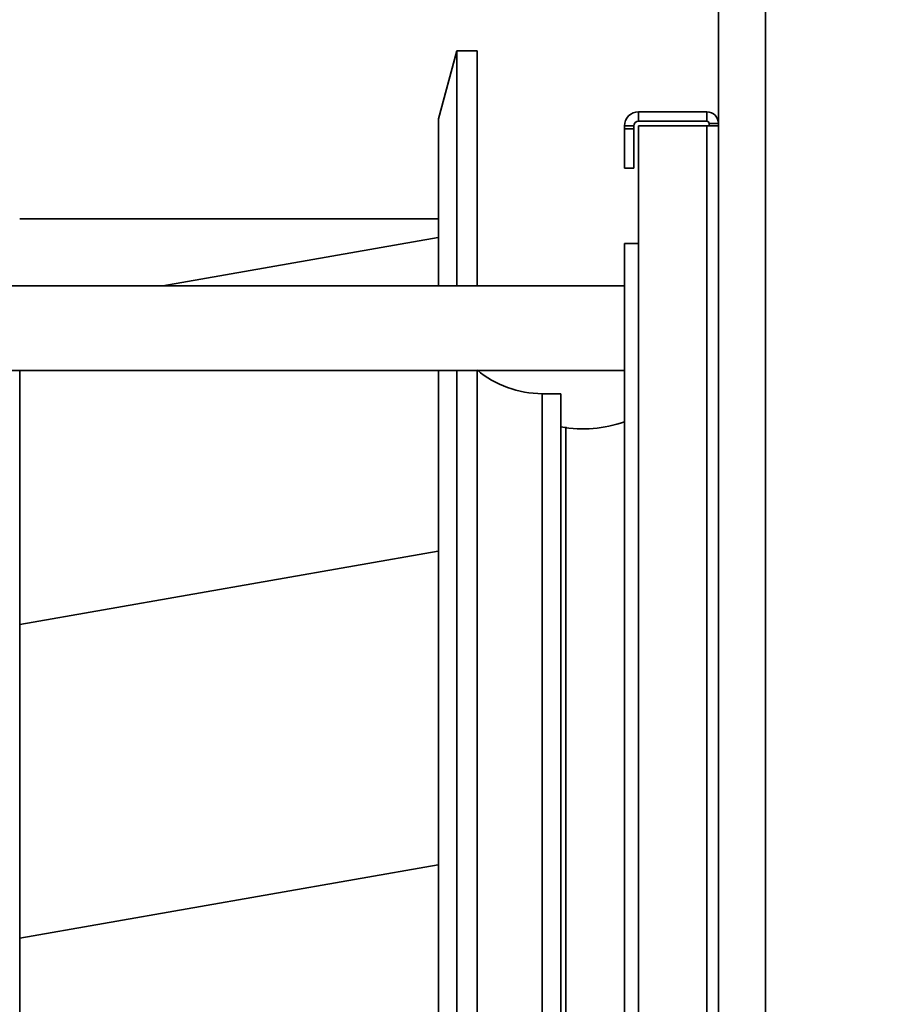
# Model space of a CAD drawing. Header units: millimetres. Extents: x -148444 to 51443, y -4810 to 453290.
# Tile 192 of 256: x 33722 to 33909, y 10003 to 10212. Entities that reach past the tile are written whole.
import ezdxf

# ---------------------------------------------------------------- set-up
doc = ezdxf.new("R2010")
doc.units = ezdxf.units.MM
doc.header["$XCLIPFRAME"] = 2
for name, color, linetype in [('AHU03-3-42843OBJ', 8, 'Continuous'), ('AHU03-3-42950OBJ', 8, 'Continuous'), ('AHU03-3-68109OBJ', 8, 'Continuous'), ('AHU03-3-68635OBJ', 8, 'Continuous'), ('Impeller', 8, 'Continuous')]:
    doc.layers.add(name, color=color, linetype=linetype)
picture_1 = doc.add_image_def('image3.bmp', size_in_pixel=(1540, 807))

msp = doc.modelspace()

# ---------------------------------------------------------------- linework, layer by layer
at = {"color": 8, "linetype": 'Continuous', "lineweight": 35, "ltscale": 100}
for p, q in [((33870.31, 9586.19), (33870.31, 10467.19)), ((33880.31, 9586.19), (33880.31, 10467.19)), ((33832.81, 10132.74), (33836.81, 10132.74)), ((33832.81, 10132.74), (33832.81, 9920.64)), ((33836.81, 10132.74), (33836.81, 9920.64)), ((33837.81, 10125.69), (33837.81, 9927.69))]:
    msp.add_line(p, q, dxfattribs=at)
for centre, radius, start, end in [((33832.81, 10154.25), 21.51, 229.9125, 270), ((33841.52, 10152.21), 26.94, 259.9321, 289.0487)]:
    msp.add_arc(centre, radius, start, end, dxfattribs=at)
at = {"layer": 'AHU03-3-42843OBJ', "color": 8, "linetype": 'Continuous', "lineweight": 35, "ltscale": 100}
for p, q in [((33752.13, 10155.69), (33810.72, 10165.96)), ((33721.72, 10083.63), (33810.72, 10099.23)), ((33721.72, 10016.9), (33810.72, 10032.5))]:
    msp.add_line(p, q, dxfattribs=at)
at = {"layer": 'AHU03-3-42950OBJ', "color": 8, "linetype": 'Continuous', "lineweight": 35, "ltscale": 100}
msp.add_line((33818.96, 10137.69), (33818.96, 9915.69), dxfattribs=at)
at = {"layer": 'AHU03-3-68109OBJ', "color": 8, "linetype": 'Continuous', "lineweight": 35, "ltscale": 100}
for p, q in [((33867.81, 10192.69), (33853.31, 10192.69)), ((33853.31, 10192.69), (33853.31, 10190.69)), ((33867.81, 10192.69), (33853.31, 10192.69)), ((33867.81, 10190.69), (33853.31, 10190.69)), ((33867.81, 10192.69), (33867.81, 10190.69)), ((33850.31, 10189.69), (33852.31, 10189.69)), ((33850.31, 10189.69), (33850.31, 10180.69)), ((33850.31, 10189.08), (33852.31, 10189.08)), ((33852.31, 10189.69), (33852.31, 10180.69)), ((33870.31, 10189.69), (33853.31, 10189.69)), ((33853.31, 10189.69), (33853.31, 9863.69)), ((33867.81, 9863.69), (33867.81, 10189.69)), ((33870.31, 10190.19), (33868.31, 10190.19)), ((33868.31, 10190.19), (33868.31, 10189.69)), ((33870.31, 10190.19), (33870.31, 9863.19)), ((33850.31, 10180.69), (33852.31, 10180.69)), ((33853.31, 10164.69), (33850.31, 10164.69)), ((33850.31, 10164.69), (33850.31, 9888.69))]:
    msp.add_line(p, q, dxfattribs=at)
for centre, radius, start, end in [((33853.31, 10189.69), 3, 90, 180), ((33853.31, 10189.69), 1, 90, 180), ((33867.81, 10190.19), 2.5, 0, 90), ((33867.81, 10190.19), 0.5, 0, 90)]:
    msp.add_arc(centre, radius, start, end, dxfattribs=at)
at = {"layer": 'AHU03-3-68635OBJ', "color": 8, "linetype": 'Continuous', "lineweight": 35, "ltscale": 100}
for p, q in [((33850.31, 10155.69), (33620.84, 10155.69)), ((33850.31, 10137.69), (33620.84, 10137.69))]:
    msp.add_line(p, q, dxfattribs=at)
at = {"layer": 'Impeller', "color": 8, "linetype": 'Continuous', "lineweight": 35, "ltscale": 100}
for p, q in [((33810.76, 10191.19), (33814.64, 10205.69)), ((33814.64, 10205.69), (33818.96, 10205.69)), ((33814.64, 10155.69), (33814.64, 10205.69)), ((33818.96, 10155.69), (33818.96, 10205.69)), ((33810.76, 10155.69), (33810.76, 10191.19)), ((33810.76, 10169.95), (33721.72, 10169.95)), ((33721.76, 9995.12), (33721.72, 10137.69)), ((33810.76, 9946.86), (33810.76, 10137.69)), ((33814.64, 9915.69), (33814.64, 10137.69)), ((33818.96, 9915.69), (33818.96, 10137.69))]:
    msp.add_line(p, q, dxfattribs=at)

# ---------------------------------------------------------------- pictures from other files: only their frames are drawn
at = {"color": 8, "lineweight": 13}
image = msp.add_image(picture_1, insert=(32958, 9517.73), size_in_units=(1860, 974.46), dxfattribs=at)
image.set_boundary_path([(-0.5, -0.5), (1539.5, 806.5)])

doc.saveas('drawing.dxf')
